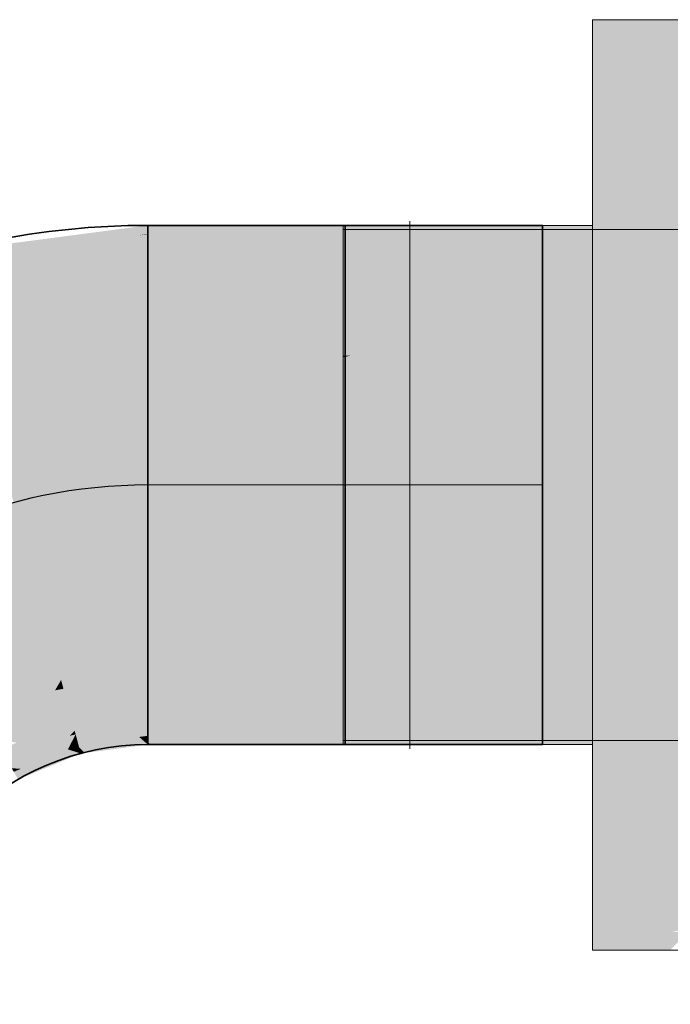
# Model space of a CAD drawing. Extents: x -299 to 601, y -39 to 381.
# Tile 171 of 252: x -99.03 to -95.9, y 145.79 to 150.53. Entities that reach past the tile are written whole.
import ezdxf
from ezdxf.lldxf.tags import DXFTag

# ---------------------------------------------------------------- set-up
doc = ezdxf.new("R2010")
doc.units = 0
doc.layers.get('0').update_dxf_attribs({"lineweight": 35})
for name, color, linetype, lineweight, true_color in [('L_Abluft', 7, 'Continuous', 35, 0xf7d209), ('L_Abluft-Shading', 7, 'Continuous', 35, 0xf7d209), ('L_Bauteil', 7, 'Continuous', 5, 0xababab), ('L_Bauteil-Shading', 7, 'Continuous', 5, 0xababab)]:
    doc.layers.add(name, color=color, linetype=linetype, lineweight=lineweight, true_color=true_color)
tags = doc.linetypes.add('STRICHPUNKT2', pattern=[12.7, 6.35, -3.175, 0, -3.175]).pattern_tags.tags
tags[10:11] = [DXFTag(74, 4), DXFTag(75, 0), DXFTag(340, '0'), DXFTag(46, 0.0), DXFTag(50, 0.0), DXFTag(44, 0.0), DXFTag(45, 0.0)]
tags[8:9] = [DXFTag(74, 4), DXFTag(75, 0), DXFTag(340, '0'), DXFTag(46, 0.0), DXFTag(50, 0.0), DXFTag(44, 0.0), DXFTag(45, 0.0)]
tags[6:7] = [DXFTag(74, 4), DXFTag(75, 0), DXFTag(340, '0'), DXFTag(46, 0.0), DXFTag(50, 0.0), DXFTag(44, 0.0), DXFTag(45, 0.0)]
tags[4:5] = [DXFTag(74, 4), DXFTag(75, 0), DXFTag(340, '0'), DXFTag(46, 0.0), DXFTag(50, 0.0), DXFTag(44, 0.0), DXFTag(45, 0.0)]

# ---------------------------------------------------------------- blocks, each defined once
blk = doc.blocks.new('Shading-A06HSX6ANL', base_point=(-88.6697, 147.3525))
at = {"layer": 'L_Bauteil-Shading', "color": 8, "true_color": 0x737373}
for points in [[(-96.2697, 150.5275), (-96.2697, 150.4512), (-91.415, 150.5275), (-95.1973, 150.4619)], [(-95.1973, 150.4619), (-96.2697, 150.4512), (-95.8187, 150.4512)], [(-97.4697, 149.5375), (-97.4697, 149.5275), (-96.2697, 149.5375), (-96.5514, 149.5275)], [(-96.5514, 149.5275), (-97.4697, 149.4949), (-96.2697, 149.5275), (-96.2697, 149.4949)], [(-97.4697, 149.5275), (-97.4697, 149.4949), (-96.5514, 149.5275)], [(-97.4697, 149.4756), (-96.2697, 149.4756), (-96.2697, 149.5175)], [(-97.4697, 149.4756), (-96.2697, 149.5175), (-97.4697, 149.5175)], [(-96.2697, 149.5375), (-96.5514, 149.5275), (-96.2697, 149.5275)], [(-96.2697, 149.4756), (-90.7523, 149.506), (-96.2697, 149.5175), (-91.415, 149.5175)], [(-90.7523, 149.506), (-96.2697, 149.4756), (-88.9969, 149.4756)], [(-97.4697, 147.0994), (-97.4697, 147.0685), (-96.9027, 147.0994)], [(-97.4697, 147.0685), (-97.4697, 147.0575), (-96.9027, 147.0994), (-96.2697, 147.0994)], [(-97.4697, 147.0575), (-96.2697, 147.0575), (-96.2697, 147.0994)], [(-96.2697, 147.0575), (-89.1496, 147.0968), (-96.2697, 147.0994), (-88.9969, 147.0994)], [(-89.1496, 147.0968), (-96.2697, 147.0575), (-91.415, 147.0575)], [(-97.4697, 147.0801), (-97.4697, 147.0475), (-96.2697, 147.0801), (-97.188, 147.0475)], [(-97.4697, 147.0475), (-97.4697, 147.0375), (-97.188, 147.0475)], [(-97.188, 147.0475), (-97.4697, 147.0375), (-96.2697, 147.0475), (-96.2697, 147.0375)], [(-96.2697, 147.0801), (-97.188, 147.0475), (-96.2697, 147.0475)], [(-95.8187, 146.1238), (-96.2697, 146.1238), (-95.8937, 146.0513), (-96.2697, 146.0845)], [(-96.2697, 146.0845), (-96.2697, 146.0475), (-95.8937, 146.0513)], [(-95.8937, 146.0513), (-96.2697, 146.0475), (-95.851, 146.0475)]]:
    blk.add_solid(points, dxfattribs=at)
at = {"layer": 'L_Bauteil-Shading', "color": 252, "true_color": 0x8d8d8d}
for points in [[(-96.2697, 150.4512), (-96.2697, 150.4266), (-95.8187, 150.4512)], [(-95.8187, 150.4512), (-96.2697, 150.4266), (-91.0695, 150.3805), (-96.2697, 150.2274)], [(-91.0695, 150.3805), (-96.2697, 150.2274), (-88.6697, 150.2965), (-88.6697, 150.2274)], [(-97.4697, 149.37), (-96.2697, 149.37), (-96.2697, 149.4949)], [(-97.4697, 149.37), (-96.2697, 149.4949), (-97.4697, 149.4949)], [(-97.4697, 149.4756), (-97.4697, 149.3527), (-96.9027, 149.4756), (-96.6661, 149.435)], [(-96.6661, 149.435), (-96.2697, 149.4756), (-96.9027, 149.4756)], [(-96.2697, 149.4756), (-96.6661, 149.435), (-96.2697, 149.367)], [(-96.2697, 149.4756), (-88.9221, 149.4715), (-88.9969, 149.4756)], [(-96.2697, 149.4756), (-96.2697, 149.367), (-88.9221, 149.4715), (-96.1936, 149.3539)], [(-96.1865, 149.3527), (-88.9221, 149.4715), (-96.1936, 149.3539)], [(-96.1865, 149.3527), (-88.6697, 149.3527), (-88.9221, 149.4715), (-88.6697, 149.4577)], [(-96.6661, 149.435), (-97.4697, 149.3527), (-96.2697, 149.367), (-96.2697, 149.3527)], [(-96.2697, 149.367), (-96.2697, 149.3527), (-96.1936, 149.3539)], [(-96.2697, 149.3527), (-96.1865, 149.3527), (-96.1936, 149.3539)], [(-97.4697, 147.0994), (-96.2697, 147.2223), (-97.4697, 147.2223)], [(-96.2697, 147.2223), (-97.4697, 147.0994), (-96.2697, 147.208), (-96.9027, 147.0994)], [(-97.4697, 147.0801), (-96.2697, 147.0801), (-96.2697, 147.205)], [(-97.4697, 147.0801), (-96.2697, 147.205), (-97.4697, 147.205)], [(-96.9027, 147.0994), (-96.2697, 147.0994), (-96.2697, 147.208)], [(-96.1865, 147.2223), (-96.2697, 147.2223), (-96.2697, 147.208)], [(-88.6697, 147.1172), (-88.6697, 147.2223), (-88.9969, 147.0994), (-96.2697, 147.0994)], [(-96.2697, 147.0994), (-88.6697, 147.2223), (-96.2697, 147.208), (-96.1865, 147.2223)], [(-91.3884, 146.2927), (-89.8152, 146.3476), (-96.2697, 146.2927), (-96.2697, 146.3476)], [(-96.2697, 146.1484), (-95.9768, 146.1324), (-95.0746, 146.2927), (-95.8889, 146.1355)], [(-96.2697, 146.1484), (-95.0746, 146.2927), (-96.2697, 146.2927)], [(-95.9053, 146.1323), (-90.5354, 146.2927), (-95.8918, 146.1349)], [(-95.9053, 146.1323), (-90.1711, 146.1238), (-90.5354, 146.2927), (-89.9026, 146.2927)], [(-96.2697, 146.1484), (-96.2697, 146.1238), (-95.9768, 146.1324)], [(-95.8889, 146.1355), (-95.9768, 146.1324), (-95.8918, 146.1349)], [(-95.9768, 146.1324), (-95.9053, 146.1323), (-95.8918, 146.1349)], [(-95.9768, 146.1324), (-96.2697, 146.1238), (-95.8187, 146.1238)], [(-95.9053, 146.1323), (-95.9768, 146.1324), (-95.9207, 146.1294)], [(-95.8187, 146.1238), (-90.1711, 146.1238), (-95.9207, 146.1294), (-95.9053, 146.1323)]]:
    blk.add_solid(points, dxfattribs=at)
at = {"layer": 'L_Bauteil-Shading', "color": 253, "true_color": 0xa4a4a4}
for points in [[(-96.2697, 150.2274), (-96.2697, 149.9588), (-88.6697, 150.2274), (-94.404, 149.9588)], [(-96.2697, 149.9588), (-96.2697, 149.8714), (-94.404, 149.9588)], [(-88.6697, 149.9588), (-94.404, 149.9588), (-90.8256, 149.8714), (-96.2697, 149.8714)], [(-97.4697, 149.37), (-97.4697, 149.238), (-96.2697, 149.37), (-96.4378, 149.3422)], [(-96.4378, 149.3422), (-97.4697, 149.1714), (-96.2697, 149.3592), (-96.2697, 149.1714)], [(-96.2697, 149.37), (-96.4378, 149.3422), (-96.2697, 149.3592)], [(-97.4697, 149.1572), (-96.2697, 149.3527), (-97.4697, 149.3527)], [(-97.4697, 149.1572), (-96.2697, 149.1572), (-96.2697, 149.3527)], [(-97.4697, 149.238), (-97.4697, 149.1714), (-96.4378, 149.3422)], [(-96.2697, 149.1572), (-95.6237, 149.1739), (-96.2697, 149.3527), (-96.1865, 149.3527)], [(-95.6237, 149.1739), (-88.6697, 149.3527), (-96.1865, 149.3527)], [(-95.6237, 149.1739), (-96.2697, 149.1572), (-95.5715, 149.1572)], [(-97.4697, 147.4178), (-97.4697, 147.3525), (-96.2697, 147.4178), (-96.6703, 147.3525)], [(-96.2697, 147.4178), (-96.6703, 147.3525), (-96.2697, 147.3525)], [(-91.2069, 147.3525), (-88.6697, 147.4178), (-96.2697, 147.3525), (-96.2697, 147.4178)], [(-97.4697, 147.4036), (-97.4697, 147.337), (-96.2697, 147.4036), (-96.9742, 147.287)], [(-96.2697, 147.4036), (-96.9742, 147.287), (-96.2697, 147.2158)], [(-97.4697, 147.3525), (-97.4697, 147.2223), (-96.6703, 147.3525)], [(-96.6703, 147.3525), (-97.4697, 147.2223), (-96.2697, 147.3525), (-96.2697, 147.2223)], [(-97.4697, 147.337), (-97.4697, 147.205), (-96.9742, 147.287)], [(-96.2697, 147.3525), (-96.2697, 147.2223), (-95.7768, 147.3525), (-96.1792, 147.2246)], [(-96.1865, 147.2223), (-91.2069, 147.3525), (-96.1792, 147.2246)], [(-96.1865, 147.2223), (-88.6697, 147.2223), (-91.2069, 147.3525), (-88.6697, 147.3525)], [(-96.1792, 147.2246), (-91.2069, 147.3525), (-95.7768, 147.3525)], [(-96.9742, 147.287), (-97.4697, 147.205), (-96.2697, 147.2158), (-96.2697, 147.205)], [(-96.2697, 147.2223), (-96.1865, 147.2223), (-96.1792, 147.2246)], [(-96.2697, 146.7036), (-96.2697, 146.3476), (-89.114, 146.7036), (-89.1592, 146.6806)], [(-89.1592, 146.6806), (-96.2697, 146.3476), (-89.8152, 146.3476)]]:
    blk.add_solid(points, dxfattribs=at)
at = {"layer": 'L_Bauteil-Shading', "color": 253, "true_color": 0xb6b6b6}
for points in [[(-90.8256, 149.8714), (-96.2697, 149.8714), (-96.2697, 149.6202)], [(-88.6697, 149.8714), (-90.8256, 149.8714), (-96.2697, 149.5105), (-96.2697, 149.6202)], [(-88.6697, 149.8714), (-96.2697, 149.5105), (-95.8269, 149.4345)], [(-96.2697, 149.5105), (-96.2697, 149.4075), (-95.8269, 149.4345)], [(-95.8269, 149.4345), (-96.2697, 149.4075), (-95.6694, 149.4075)], [(-97.4697, 148.9125), (-96.2697, 148.9125), (-96.2697, 149.1714)], [(-97.4697, 148.9125), (-96.2697, 149.1714), (-97.4697, 149.1714)], [(-97.4697, 149.1572), (-97.4697, 148.9101), (-96.2697, 149.1572), (-97.4337, 148.9101)], [(-96.2697, 149.1572), (-97.4337, 148.9101), (-96.2697, 148.9101)], [(-96.2697, 148.9101), (-95.5715, 149.1572), (-96.2697, 149.1572)], [(-96.2697, 148.9101), (-96.0418, 148.9101), (-95.5715, 149.1572), (-95.168, 148.9394)], [(-96.0418, 148.9101), (-95.1137, 148.9101), (-95.168, 148.9394)], [(-97.4697, 148.9101), (-97.4697, 148.9025), (-97.4337, 148.9101)], [(-97.4337, 148.9101), (-97.4697, 148.9025), (-96.2697, 148.9101), (-96.2697, 148.9025)], [(-88.6697, 148.9025), (-88.6697, 148.9101), (-96.2697, 148.9025), (-96.0418, 148.9101)], [(-96.2697, 148.9025), (-96.0418, 148.9101), (-96.2697, 148.9101)], [(-97.4697, 147.4178), (-96.2697, 147.4178), (-96.2697, 147.6725)], [(-97.4697, 147.4178), (-96.2697, 147.6725), (-97.4697, 147.6725)], [(-97.4697, 147.4036), (-96.2697, 147.4036), (-96.2697, 147.6625)], [(-97.4697, 147.4036), (-96.2697, 147.6625), (-97.4697, 147.6625)], [(-88.6697, 147.6725), (-96.2697, 147.6725), (-96.2697, 147.4178)], [(-88.6697, 147.6725), (-96.2697, 147.4178), (-88.6697, 147.4178)], [(-96.2697, 147.0645), (-96.2697, 146.7036), (-95.6694, 147.1675), (-88.6697, 147.1675)], [(-88.6697, 147.1675), (-96.2697, 146.7036), (-88.6697, 146.91), (-89.114, 146.7036)], [(-96.2697, 147.1675), (-96.2697, 147.0645), (-95.6694, 147.1675)]]:
    blk.add_solid(points, dxfattribs=at)
at = {"layer": 'L_Bauteil-Shading', "color": 9, "true_color": 0xc4c4c4}
for points in [[(-96.2697, 149.4075), (-96.2697, 148.8672), (-95.6694, 149.4075), (-94.39, 149.0009)], [(-94.39, 149.0009), (-96.2697, 148.8672), (-93.9696, 148.8672)], [(-97.4697, 148.611), (-96.2697, 148.611), (-96.2697, 148.9125)], [(-97.4697, 148.611), (-96.2697, 148.9125), (-97.4697, 148.9125)], [(-97.4697, 148.6059), (-96.2697, 148.6059), (-96.2697, 148.9025)], [(-97.4697, 148.6059), (-96.2697, 148.9025), (-97.4697, 148.9025)], [(-88.6697, 148.9025), (-96.2697, 148.9025), (-96.2697, 148.6059)], [(-88.6697, 148.9025), (-96.2697, 148.6059), (-88.6697, 148.6059)], [(-97.4697, 147.6725), (-96.2697, 147.9691), (-97.4697, 147.9691)], [(-97.4697, 147.6725), (-96.2697, 147.6725), (-96.2697, 147.9691)], [(-97.4697, 147.6625), (-96.2697, 147.6625), (-96.2697, 147.964)], [(-97.4697, 147.6625), (-96.2697, 147.964), (-97.4697, 147.964)], [(-88.6697, 147.9691), (-96.2697, 147.6725), (-88.6697, 147.6725)], [(-88.6697, 147.9691), (-96.2697, 147.9691), (-96.2697, 147.6725)], [(-96.2697, 147.7077), (-96.2697, 147.1675), (-93.9696, 147.7077), (-95.4965, 147.2225)], [(-95.4965, 147.2225), (-96.2697, 147.1675), (-95.6694, 147.1675)]]:
    blk.add_solid(points, dxfattribs=at)
at = {"layer": 'L_Bauteil-Shading', "color": 9, "true_color": 0xcbcbcb}
for points in [[(-96.2697, 148.8672), (-96.2697, 148.2875), (-93.9696, 148.8672), (-93.594, 148.4916)], [(-97.4697, 148.2875), (-96.2697, 148.2875), (-96.2697, 148.611)], [(-97.4697, 148.2875), (-96.2697, 148.611), (-97.4697, 148.611)], [(-97.4697, 148.2875), (-96.2697, 148.6059), (-97.4697, 148.6059)], [(-97.4697, 148.2875), (-96.2697, 148.2875), (-96.2697, 148.6059)], [(-88.6697, 148.6059), (-96.2697, 148.2875), (-88.6697, 148.2875)], [(-88.6697, 148.6059), (-96.2697, 148.6059), (-96.2697, 148.2875)], [(-93.594, 148.4916), (-96.2697, 148.2875), (-93.3899, 148.2875)], [(-97.4697, 147.9691), (-96.2697, 147.9691), (-96.2697, 148.2875)], [(-97.4697, 147.9691), (-96.2697, 148.2875), (-97.4697, 148.2875)], [(-97.4697, 147.964), (-96.2697, 147.964), (-96.2697, 148.2875)], [(-97.4697, 147.964), (-96.2697, 148.2875), (-97.4697, 148.2875)], [(-88.6697, 148.2875), (-96.2697, 148.2875), (-96.2697, 147.9691)], [(-88.6697, 148.2875), (-96.2697, 147.9691), (-88.6697, 147.9691)], [(-96.2697, 148.2875), (-96.2697, 147.7077), (-93.3899, 148.2875), (-93.7797, 147.8977)], [(-93.7797, 147.8977), (-96.2697, 147.7077), (-93.9696, 147.7077)]]:
    blk.add_solid(points, dxfattribs=at)
blk = doc.blocks.new('Shading-A06HSX7CNL', base_point=(-98.4097, 149.5375))
at = {"layer": 'L_Abluft-Shading', "color": 44, "true_color": 0x8b7605}
for points in [[(-98.4166, 149.4959), (-98.5616, 149.5175), (-99.3692, 149.3686), (-99.3803, 149.4097)], [(-98.4097, 149.5375), (-98.5616, 149.5175), (-98.4097, 149.5275)], [(-98.4097, 149.5275), (-98.5616, 149.5175), (-98.4097, 149.4972), (-98.4166, 149.4959)], [(-98.4166, 149.4959), (-99.3692, 149.3686), (-98.4523, 149.4893)], [(-98.4097, 149.4949), (-98.4166, 149.4959), (-98.4523, 149.4893)], [(-98.4166, 149.4959), (-98.4097, 149.4949), (-98.4097, 149.4972)], [(-98.7442, 147.036), (-98.7953, 147.0149), (-98.7414, 147.0257)], [(-98.4204, 147.0468), (-98.4523, 147.0745), (-98.7414, 147.0257), (-98.7442, 147.036)], [(-98.7414, 147.0257), (-98.4118, 147.0393), (-98.7113, 147.0276)], [(-98.7414, 147.0257), (-98.7146, 146.9974), (-98.4118, 147.0393), (-98.4097, 147.0375)], [(-98.4118, 147.0393), (-98.4204, 147.0468), (-98.7113, 147.0276)], [(-98.4097, 147.0801), (-98.4523, 147.0745), (-98.4297, 147.0762)], [(-98.4097, 147.0778), (-98.4523, 147.0745), (-98.4097, 147.0475), (-98.4204, 147.0468)], [(-98.4097, 147.0778), (-98.4097, 147.0801), (-98.4297, 147.0762)], [(-98.4097, 147.0475), (-98.4204, 147.0468), (-98.4097, 147.0394), (-98.4118, 147.0393)], [(-98.4118, 147.0393), (-98.4097, 147.0375), (-98.4097, 147.0394)], [(-98.9693, 146.9368), (-99.051, 146.8983), (-98.754, 147.0016), (-98.7364, 146.9959)], [(-99.0432, 146.8848), (-98.7332, 146.9949), (-99.051, 146.8983), (-98.7364, 146.9959)], [(-98.7332, 146.9949), (-99.0432, 146.8848), (-98.8739, 146.9366)], [(-98.8636, 146.9866), (-98.9693, 146.9368), (-98.7861, 147.0119), (-98.754, 147.0016)], [(-98.7861, 147.0119), (-98.7953, 147.0149), (-98.8636, 146.9866)], [(-98.7483, 147.0243), (-98.7953, 147.0149), (-98.7861, 147.0119)], [(-98.7861, 147.0119), (-98.7414, 147.0257), (-98.7483, 147.0243)], [(-98.7861, 147.0119), (-98.7522, 147.0021), (-98.7414, 147.0257), (-98.7364, 147.0069)], [(-98.7522, 147.0021), (-98.7861, 147.0119), (-98.754, 147.0016)], [(-98.7364, 146.9959), (-98.7337, 146.9968), (-98.754, 147.0016), (-98.7522, 147.0021)], [(-98.7522, 147.0021), (-98.7337, 146.9968), (-98.7364, 147.0069)], [(-98.7146, 146.9974), (-98.7414, 147.0257), (-98.7337, 146.9968)], [(-98.7364, 146.9959), (-98.7332, 146.9949), (-98.7337, 146.9968)], [(-98.7332, 146.9949), (-98.7146, 146.9974), (-98.7337, 146.9968)], [(-98.9693, 146.9368), (-98.8636, 146.9866), (-99.0223, 146.9209)], [(-99.056, 146.9069), (-99.051, 146.8983), (-99.0223, 146.9209), (-98.9693, 146.9368)], [(-98.8739, 146.9366), (-99.0432, 146.8848), (-98.9539, 146.9035), (-99.0409, 146.8808)], [(-99.0409, 146.8808), (-99.0347, 146.87), (-98.9539, 146.9035)]]:
    blk.add_solid(points, dxfattribs=at)
at = {"layer": 'L_Abluft-Shading', "color": 54, "true_color": 0xaa9006}
for points in [[(-98.4523, 149.4893), (-99.3692, 149.3686), (-99.1801, 149.2686), (-99.3369, 149.248)], [(-98.4097, 149.4949), (-98.4523, 149.4893), (-98.4097, 149.37), (-99.1801, 149.2686)], [(-98.6479, 147.1368), (-98.4097, 147.205), (-98.7766, 147.1567)], [(-98.4523, 147.0745), (-98.4097, 147.205), (-98.7578, 147.0867), (-98.7625, 147.104)], [(-98.4097, 147.205), (-98.4523, 147.0745), (-98.4097, 147.0801)], [(-99.0805, 147.0124), (-98.7766, 147.1567), (-98.9949, 147.0662)], [(-99.0805, 147.0124), (-98.7869, 147.08), (-98.7766, 147.1567), (-98.7625, 147.104)], [(-98.7625, 147.104), (-98.6479, 147.1368), (-98.7766, 147.1567)], [(-98.7845, 147.0355), (-98.7578, 147.0867), (-98.9916, 147.0329)], [(-98.7869, 147.08), (-98.7578, 147.0867), (-98.7625, 147.104)], [(-98.7442, 147.036), (-98.7578, 147.0867), (-98.7845, 147.0355)], [(-98.7578, 147.0867), (-98.7442, 147.036), (-98.4523, 147.0745)], [(-98.9949, 147.0662), (-99.1184, 147.0151), (-99.0805, 147.0124), (-99.1126, 147.005)], [(-98.7953, 147.0149), (-98.7845, 147.0355), (-99.1126, 147.005), (-98.9916, 147.0329)], [(-98.7442, 147.036), (-98.7845, 147.0355), (-98.7953, 147.0149)], [(-98.7953, 147.0149), (-99.1126, 147.005), (-99.1016, 146.9859)], [(-98.7953, 147.0149), (-99.1016, 146.9859), (-98.8636, 146.9866), (-99.0876, 146.9617)], [(-98.8636, 146.9866), (-99.0876, 146.9617), (-99.0223, 146.9209), (-99.066, 146.9242)], [(-99.066, 146.9242), (-99.056, 146.9069), (-99.0223, 146.9209)]]:
    blk.add_solid(points, dxfattribs=at)
at = {"layer": 'L_Abluft-Shading', "color": 42, "true_color": 0xc6a807}
for points in [[(-98.4097, 149.37), (-99.1801, 149.2686), (-99.2855, 149.0561), (-99.325, 149.2035)], [(-98.4097, 149.37), (-99.2855, 149.0561), (-98.4097, 149.1714)], [(-98.828, 147.3485), (-98.5085, 147.372), (-98.4808, 147.3943)], [(-98.828, 147.3485), (-98.8167, 147.3065), (-98.5085, 147.372), (-98.7465, 147.2958)], [(-98.4097, 147.4036), (-98.8085, 147.2759), (-98.4097, 147.205), (-98.7766, 147.1567)], [(-98.5085, 147.372), (-98.4097, 147.4036), (-98.4808, 147.3943)], [(-98.8571, 147.2992), (-98.828, 147.3485), (-99.0152, 147.271)], [(-98.8167, 147.3065), (-98.828, 147.3485), (-98.8571, 147.2992)], [(-98.9949, 147.0662), (-98.8571, 147.2992), (-99.2177, 147.1871), (-99.0152, 147.271)], [(-98.8085, 147.2759), (-98.8167, 147.3065), (-98.9949, 147.0662), (-98.8571, 147.2992)], [(-98.9949, 147.0662), (-98.7766, 147.1567), (-98.8085, 147.2759)], [(-98.8167, 147.3065), (-98.8085, 147.2759), (-98.7465, 147.2958)], [(-99.0412, 147.047), (-98.9949, 147.0662), (-99.1459, 147.0627), (-99.2177, 147.1871)]]:
    blk.add_solid(points, dxfattribs=at)
at = {"layer": 'L_Abluft-Shading', "color": 52, "true_color": 0xddbc08}
for points in [[(-98.4097, 149.1714), (-99.2855, 149.0561), (-98.4097, 149.1232), (-99.2363, 148.8725)], [(-99.2363, 148.8725), (-99.2185, 148.806), (-98.4097, 149.1232), (-98.4097, 148.9125)], [(-98.4097, 147.6625), (-98.895, 147.5986), (-98.8763, 147.529)], [(-98.4097, 147.4518), (-98.4097, 147.6625), (-98.8605, 147.4698), (-98.8763, 147.529)], [(-99.1289, 147.4351), (-98.8763, 147.529), (-99.3472, 147.4113), (-98.895, 147.5986)], [(-98.9521, 147.4544), (-98.8763, 147.529), (-99.1289, 147.4351)], [(-98.8605, 147.4698), (-98.8763, 147.529), (-98.9596, 147.447)], [(-98.9369, 147.3716), (-98.8605, 147.4698), (-99.1193, 147.4103)], [(-98.828, 147.3485), (-98.8605, 147.4698), (-98.9369, 147.3716)], [(-98.4097, 147.4518), (-98.8605, 147.4698), (-98.4808, 147.3943), (-98.828, 147.3485)], [(-98.9596, 147.447), (-98.9521, 147.4544), (-99.3199, 147.3641), (-99.1289, 147.4351)], [(-98.4097, 147.4518), (-98.4808, 147.3943), (-98.4097, 147.4341)], [(-98.4808, 147.3943), (-98.4097, 147.4036), (-98.4097, 147.4341)], [(-99.0152, 147.271), (-98.9369, 147.3716), (-99.3199, 147.3641), (-99.1193, 147.4103)], [(-98.828, 147.3485), (-98.9369, 147.3716), (-99.0152, 147.271)], [(-99.0152, 147.271), (-99.3199, 147.3641), (-99.2778, 147.2911)], [(-99.2778, 147.2911), (-99.2177, 147.1871), (-99.0152, 147.271)]]:
    blk.add_solid(points, dxfattribs=at)
at = {"layer": 'L_Abluft-Shading', "color": 40, "true_color": 0xedc908}
for points in [[(-99.2185, 148.806), (-99.1405, 148.5148), (-98.4097, 148.9125), (-98.4097, 148.611)], [(-98.4097, 147.964), (-98.973, 147.8898), (-98.9642, 147.857)], [(-98.4097, 147.964), (-98.9642, 147.857), (-98.4097, 147.6625), (-98.895, 147.5986)], [(-98.973, 147.8898), (-99.4979, 147.6724), (-98.9642, 147.857), (-99.434, 147.5616)], [(-98.9642, 147.857), (-99.2805, 147.6581), (-98.895, 147.5986)], [(-99.2805, 147.6581), (-99.434, 147.5616), (-98.895, 147.5986), (-99.3472, 147.4113)]]:
    blk.add_solid(points, dxfattribs=at)
at = {"layer": 'L_Abluft-Shading', "color": 40, "true_color": 0xf5d108}
for points in [[(-98.4097, 148.611), (-99.1405, 148.5148), (-98.4097, 148.2875), (-99.0679, 148.2442)], [(-99.0679, 148.2442), (-99.0567, 148.2023), (-98.4097, 148.2875)], [(-99.0567, 148.2023), (-98.973, 147.8898), (-98.4097, 148.2875), (-98.4097, 147.964)], [(-99.0567, 148.2023), (-99.6597, 147.9526), (-98.973, 147.8898), (-99.6187, 147.8816)], [(-99.6187, 147.8816), (-99.4979, 147.6724), (-98.973, 147.8898)]]:
    blk.add_solid(points, dxfattribs=at)
blk = doc.blocks.new('Shading-A06HSX7ENL', base_point=(-96.5097, 149.5275))
at = {"layer": 'L_Abluft-Shading', "color": 44, "true_color": 0x8b7605}
for points in [[(-96.5097, 149.5275), (-96.5097, 149.5375), (-98.4097, 149.5275), (-98.4097, 149.5375)], [(-98.4097, 149.5275), (-98.4097, 149.4972), (-97.8546, 149.5275)], [(-98.4097, 149.4972), (-96.5097, 149.5275), (-97.8546, 149.5275)], [(-98.4097, 149.4972), (-98.4097, 149.4949), (-96.5097, 149.5275), (-96.5097, 149.4949)], [(-98.4097, 147.0801), (-97.8446, 147.0475), (-96.5097, 147.0801), (-96.5097, 147.0475)], [(-98.4097, 147.0778), (-97.8546, 147.0475), (-98.4097, 147.0801), (-97.8446, 147.0475)], [(-98.4097, 147.0778), (-98.4097, 147.0475), (-97.8546, 147.0475)], [(-98.3901, 147.0375), (-98.4097, 147.0475), (-98.4097, 147.0394)], [(-98.3901, 147.0375), (-98.0947, 147.043), (-98.4097, 147.0475), (-98.1467, 147.0475)], [(-98.4097, 147.0394), (-98.4097, 147.0375), (-98.3901, 147.0375)], [(-98.0947, 147.043), (-98.3901, 147.0375), (-98.0307, 147.0375)], [(-98.0947, 147.043), (-97.8546, 147.0475), (-98.1467, 147.0475)], [(-97.6712, 147.0375), (-97.8546, 147.0475), (-98.0307, 147.0375), (-98.0947, 147.043)], [(-97.8546, 147.0475), (-97.6712, 147.0375), (-97.8446, 147.0475)], [(-97.8446, 147.0475), (-97.6712, 147.0375), (-96.5097, 147.0475), (-96.5097, 147.0375)]]:
    blk.add_solid(points, dxfattribs=at)
at = {"layer": 'L_Abluft-Shading', "color": 54, "true_color": 0xaa9106}
for points in [[(-96.5097, 149.37), (-96.5097, 149.4949), (-98.4097, 149.37), (-98.4097, 149.4949)], [(-96.5097, 147.0801), (-96.5097, 147.205), (-98.4097, 147.0801), (-98.4097, 147.205)]]:
    blk.add_solid(points, dxfattribs=at)
at = {"layer": 'L_Abluft-Shading', "color": 42, "true_color": 0xc6a807}
for points in [[(-98.4097, 149.1714), (-96.5097, 149.37), (-98.4097, 149.37)], [(-98.4097, 149.1714), (-98.1288, 149.1714), (-96.5097, 149.37), (-96.5097, 149.3349)], [(-98.1288, 149.1714), (-96.5097, 149.1714), (-96.5097, 149.3349)], [(-98.4097, 147.205), (-96.5097, 147.205), (-98.1288, 147.4036), (-96.5097, 147.2401)], [(-98.4097, 147.205), (-98.1288, 147.4036), (-98.4097, 147.4036)], [(-96.5097, 147.2401), (-96.5097, 147.4036), (-98.1288, 147.4036)]]:
    blk.add_solid(points, dxfattribs=at)
at = {"layer": 'L_Abluft-Shading', "color": 52, "true_color": 0xddbc08}
for points in [[(-98.1288, 149.1714), (-98.4097, 149.1714), (-98.4097, 149.1232)], [(-98.4097, 148.9125), (-96.5097, 148.9125), (-98.1288, 149.1714), (-96.5097, 149.1714)], [(-98.4097, 148.9125), (-98.1288, 149.1714), (-98.4097, 149.1232)], [(-98.1288, 147.4036), (-96.5097, 147.4036), (-98.4097, 147.6625), (-96.5097, 147.6625)], [(-98.1288, 147.4036), (-98.4097, 147.6625), (-98.4097, 147.4518)], [(-98.4097, 147.4036), (-98.1288, 147.4036), (-98.4097, 147.4518)]]:
    blk.add_solid(points, dxfattribs=at)
at = {"layer": 'L_Abluft-Shading', "color": 40, "true_color": 0xedca08}
for points in [[(-96.5097, 148.611), (-96.5097, 148.9125), (-98.4097, 148.611), (-98.4097, 148.9125)], [(-96.5097, 147.6625), (-96.5097, 147.964), (-98.4097, 147.6625), (-98.4097, 147.964)]]:
    blk.add_solid(points, dxfattribs=at)
at = {"layer": 'L_Abluft-Shading', "color": 40, "true_color": 0xf5d108}
for points in [[(-96.5097, 148.2875), (-96.5097, 148.611), (-98.4097, 148.2875), (-98.4097, 148.611)], [(-96.5097, 147.964), (-96.5097, 148.2875), (-98.4097, 147.964), (-98.4097, 148.2875)]]:
    blk.add_solid(points, dxfattribs=at)
blk = doc.blocks.new('CA_125x500_50-A06HSXEENL', base_point=(-97.4697, 146.0475))
at = {"color": 254, "linetype": 'ByBlock', "lineweight": -2, "ltscale": 0.13, "true_color": 0xcccccc}
for p, q in [((-88.6697, 150.5275), (-96.2697, 150.5275)), ((-96.2697, 150.5275), (-96.2697, 150.4512)), ((-96.2697, 150.4512), (-96.2697, 150.2274)), ((-96.2697, 150.2274), (-96.2697, 149.8714)), ((-96.2697, 149.8714), (-96.2697, 149.4075)), ((-96.2697, 149.5375), (-97.4697, 149.5375)), ((-97.4697, 149.5375), (-97.4697, 149.4949)), ((-96.2697, 149.5175), (-97.4697, 149.5175)), ((-97.4697, 149.5175), (-97.4697, 149.4756)), ((-96.2697, 149.4949), (-96.2697, 149.5375)), ((-96.2697, 149.4756), (-96.2697, 149.5175)), ((-88.6697, 149.5175), (-96.2697, 149.5175)), ((-97.4697, 149.4949), (-97.4697, 149.37)), ((-97.4697, 149.4756), (-97.4697, 149.3527)), ((-96.2697, 149.37), (-96.2697, 149.4949)), ((-96.2697, 149.3527), (-96.2697, 149.4756)), ((-96.2697, 149.4075), (-96.2697, 148.8673)), ((-97.4697, 149.37), (-97.4697, 149.1714)), ((-96.2697, 149.1714), (-96.2697, 149.37)), ((-97.4697, 149.3527), (-97.4697, 149.1572)), ((-96.2697, 149.1572), (-96.2697, 149.3527)), ((-97.4697, 149.1714), (-97.4697, 148.9125)), ((-96.2697, 148.9125), (-96.2697, 149.1714)), ((-97.4697, 149.1572), (-97.4697, 148.9025)), ((-96.2697, 148.9025), (-96.2697, 149.1572)), ((-97.4697, 148.9125), (-97.4697, 148.611)), ((-97.4697, 148.9025), (-97.4697, 148.6058)), ((-96.2697, 148.611), (-96.2697, 148.9125)), ((-96.2697, 148.6058), (-96.2697, 148.9025)), ((-96.2697, 148.8673), (-96.2697, 148.2875)), ((-97.4697, 148.611), (-97.4697, 148.2875)), ((-97.4697, 148.6058), (-97.4697, 148.2875)), ((-96.2697, 148.2875), (-96.2697, 148.611)), ((-96.2697, 148.2875), (-96.2697, 148.6058)), ((-97.4697, 148.2875), (-97.4697, 147.9692)), ((-97.4697, 148.2875), (-97.4697, 147.964)), ((-96.2697, 147.9692), (-96.2697, 148.2875)), ((-96.2697, 147.964), (-96.2697, 148.2875)), ((-96.2697, 148.2875), (-96.2697, 147.7077)), ((-97.4697, 147.9692), (-97.4697, 147.6725)), ((-97.4697, 147.964), (-97.4697, 147.6625)), ((-96.2697, 147.6725), (-96.2697, 147.9692)), ((-96.2697, 147.6625), (-96.2697, 147.964)), ((-96.2697, 147.7077), (-96.2697, 147.1675)), ((-97.4697, 147.6725), (-97.4697, 147.4178)), ((-97.4697, 147.6625), (-97.4697, 147.4036)), ((-96.2697, 147.4178), (-96.2697, 147.6725)), ((-96.2697, 147.4036), (-96.2697, 147.6625)), ((-97.4697, 147.4178), (-97.4697, 147.2223)), ((-96.2697, 147.2223), (-96.2697, 147.4178)), ((-97.4697, 147.4036), (-97.4697, 147.205)), ((-96.2697, 147.205), (-96.2697, 147.4036)), ((-97.4697, 147.2223), (-97.4697, 147.0994)), ((-97.4697, 147.205), (-97.4697, 147.0801)), ((-96.2697, 147.0994), (-96.2697, 147.2223)), ((-96.2697, 147.0801), (-96.2697, 147.205)), ((-96.2697, 147.1675), (-96.2697, 146.7036)), ((-97.4697, 147.0994), (-97.4697, 147.0575)), ((-96.2697, 147.0575), (-96.2697, 147.0994)), ((-97.4697, 147.0801), (-97.4697, 147.0375)), ((-97.4697, 147.0575), (-96.2697, 147.0575)), ((-97.4697, 147.0375), (-96.2697, 147.0375)), ((-96.2697, 147.0375), (-96.2697, 147.0801)), ((-96.2697, 147.0575), (-88.6697, 147.0575)), ((-96.2697, 146.7036), (-96.2697, 146.3476)), ((-96.2697, 146.3476), (-96.2697, 146.1238)), ((-96.2697, 146.1238), (-96.2697, 146.0475)), ((-96.2697, 146.0475), (-88.6697, 146.0475))]:
    blk.add_line(p, q, dxfattribs=at)
at = {"color": 250, "linetype": 'ByBlock', "lineweight": -2, "ltscale": 0.13, "true_color": 0x2e3032}
for p, q in [((-97.1497, 149.5575), (-97.1497, 149.5142)), ((-97.1497, 149.5142), (-97.1497, 149.3874)), ((-97.1497, 149.3874), (-97.1497, 149.1855)), ((-97.1497, 149.1855), (-97.1497, 148.9225)), ((-97.1497, 148.9225), (-97.1497, 148.6162)), ((-97.1497, 148.6162), (-97.1497, 148.2875)), ((-97.1497, 148.2875), (-97.1497, 147.9588)), ((-97.1497, 147.9588), (-97.1497, 147.6525)), ((-97.1497, 147.6525), (-97.1497, 147.3895)), ((-97.1497, 147.3895), (-97.1497, 147.1876)), ((-97.1497, 147.1876), (-97.1497, 147.0608)), ((-97.1497, 147.0608), (-97.1497, 147.0175))]:
    blk.add_line(p, q, dxfattribs=at)
blk = doc.blocks.new('Bogen-A06HSXEGNL', base_point=(-102.1597, 145.7875))
at = {"color": 0, "linetype": 'ByBlock', "lineweight": -2, "ltscale": 0.35}
blk.add_line((-98.4097, 149.5375), (-98.4097, 147.0375), dxfattribs=at)
for major_axis in [(0, 3.75), (0, 1.25)]:
    blk.add_ellipse((-98.4097, 145.7875), major_axis=major_axis, ratio=1, start_param=0, end_param=1.570796, dxfattribs=at)
at = {"color": 0, "linetype": 'STRICHPUNKT2', "lineweight": 25, "ltscale": 0.25}
blk.add_ellipse((-98.4097, 145.7875), major_axis=(0, 2.5), ratio=1, start_param=0, end_param=1.570796, dxfattribs=at)
blk = doc.blocks.new('Muffe-A06HSXEINL', base_point=(-98.4097, 147.0375))
at = {"color": 0, "linetype": 'ByBlock', "lineweight": -2, "ltscale": 0.35}
for p, q in [((-96.5097, 149.5375), (-98.4097, 149.5375)), ((-98.4097, 148.8053), (-98.4097, 149.5375)), ((-97.4597, 147.0375), (-97.4597, 149.5375)), ((-96.5097, 148.8053), (-96.5097, 149.5375)), ((-98.4097, 147.7697), (-98.4097, 148.8053)), ((-96.5097, 147.7697), (-96.5097, 148.8053)), ((-98.4097, 147.0375), (-98.4097, 147.7697)), ((-96.5097, 147.0375), (-96.5097, 147.7697)), ((-98.4097, 147.0375), (-96.5097, 147.0375))]:
    blk.add_line(p, q, dxfattribs=at)
at = {"color": 0, "linetype": 'STRICHPUNKT2', "lineweight": 5, "ltscale": 0.13}
blk.add_line((-96.5097, 148.2875), (-98.4097, 148.2875), dxfattribs=at)

msp = doc.modelspace()

# ---------------------------------------------------------------- block references
at = {"layer": 'L_Abluft'}
for name, p in [('Shading-A06HSX7CNL', (-98.4097, 149.5375)), ('Shading-A06HSX7ENL', (-96.5097, 149.5275))]:
    msp.add_blockref(name, p, dxfattribs=at)
at = {"layer": 'L_Abluft', "ltscale": 0.35}
for name, p in [('Bogen-A06HSXEGNL', (-102.1597, 145.7875)), ('Muffe-A06HSXEINL', (-98.4097, 147.0375))]:
    msp.add_blockref(name, p, dxfattribs=at)
at = {"layer": 'L_Bauteil'}
msp.add_blockref('Shading-A06HSX6ANL', (-88.6697, 147.3525), dxfattribs=at)
at = {"layer": 'L_Bauteil', "ltscale": 0.13}
msp.add_blockref('CA_125x500_50-A06HSXEENL', (-97.4697, 146.0475), dxfattribs=at)

doc.saveas('drawing.dxf')
